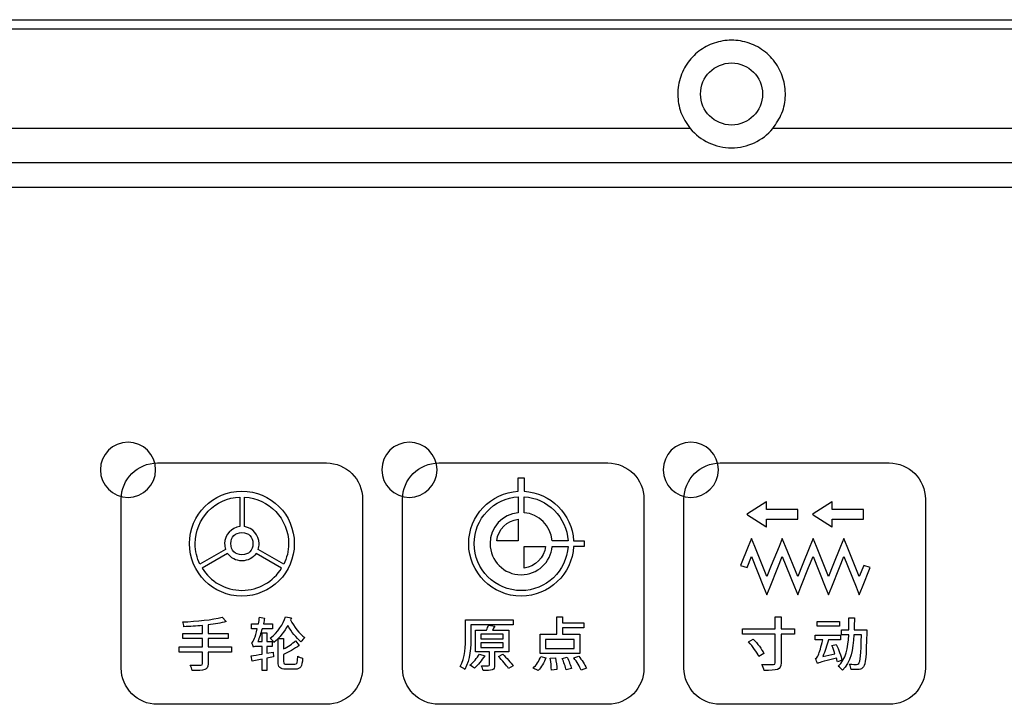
# Model space of a CAD drawing. Header units: millimetres. Extents: x 7143 to 9546, y -1575 to -869.
# Tile 19 of 94: x 7354 to 7425, y -1267 to -1217. Entities that reach past the tile are written whole.
import ezdxf

# ---------------------------------------------------------------- set-up
doc = ezdxf.new("R2010")
doc.units = ezdxf.units.MM
doc.header["$LTSCALE"] = 3

msp = doc.modelspace()

# ---------------------------------------------------------------- linework, layer by layer
at = {"linetype": 'Continuous', "lineweight": 30}
for p, q in [((7402.48, -1225.048), (7215.473, -1225.048)), ((7595.473, -1225.048), (7408.466, -1225.048)), ((7591.759, -1227.548), (7219.187, -1227.548)), ((7589.971, -1229.335), (7220.974, -1229.335))]:
    msp.add_line(p, q, dxfattribs=at)
at = {"linetype": 'Continuous', "lineweight": 30, "flags": 128}
msp.add_lwpolyline([(7602.683, -1217.852), (7602.683, -1217.852), (7600.683, -1217.852), (7592.683, -1217.852), (7560.683, -1217.85), (7432.683, -1217.846), (7208.263, -1217.852), (7208.262, -1217.852)], dxfattribs=at)
at = {"linetype": 'Continuous', "lineweight": 30}
msp.add_circle((7405.473, -1222.548), 2.25, dxfattribs=at)
msp.add_arc((7405.473, -1222.548), 3.9, 219.86834, 320.13166, dxfattribs=at)
for points, knots in [([(7207.473, -1217.171), (7209.417, -1217.174), (7213.31, -1217.18), (7229.337, -1217.158), (7291.965, -1217.198), (7386.351, -1217.171), (7474.228, -1217.165), (7514.307, -1217.176), (7520.663, -1217.183), (7521.397, -1217.184)], [0, 0, 0, 0, 0.018589, 0.037225, 0.153185, 0.617025, 0.939231, 0.99298, 1, 1, 1, 1]), ([(7408.466, -1225.048), (7408.712, -1224.687), (7409.204, -1223.967), (7409.44, -1222.658), (7409.264, -1221.36), (7408.665, -1220.179), (7407.698, -1219.252), (7406.47, -1218.699), (7405.149, -1218.59), (7403.894, -1218.907), (7402.809, -1219.604), (7401.991, -1220.631), (7401.548, -1221.899), (7401.562, -1223.245), (7401.938, -1224.324), (7402.34, -1224.86), (7402.48, -1225.048)], [0, 0, 0, 0, 0.073124, 0.146253, 0.219343, 0.293647, 0.369574, 0.445313, 0.518447, 0.589379, 0.660985, 0.735271, 0.811387, 0.88683, 0.960528, 1, 1, 1, 1]), ([(7361.718, -1247.793), (7362.822, -1247.793), (7363.718, -1248.688), (7363.718, -1249.793), (7363.718, -1249.793), (7363.718, -1250.897), (7362.822, -1251.793), (7361.718, -1251.793), (7361.718, -1251.793), (7360.613, -1251.793), (7359.718, -1250.897), (7359.718, -1249.793), (7359.718, -1249.793), (7359.718, -1248.688), (7360.613, -1247.793), (7361.718, -1247.793)], [0, 0, 0, 0, 0.2, 0.2, 0.2, 0.2, 0.4, 0.4, 0.4, 0.4, 0.6, 0.6, 0.6, 0.6, 1, 1, 1, 1]), ([(7382.118, -1247.793), (7383.222, -1247.793), (7384.118, -1248.688), (7384.118, -1249.793), (7384.118, -1249.793), (7384.118, -1250.897), (7383.222, -1251.793), (7382.118, -1251.793), (7382.118, -1251.793), (7381.013, -1251.793), (7380.118, -1250.897), (7380.118, -1249.793), (7380.118, -1249.793), (7380.118, -1248.688), (7381.013, -1247.793), (7382.118, -1247.793)], [0, 0, 0, 0, 0.2, 0.2, 0.2, 0.2, 0.4, 0.4, 0.4, 0.4, 0.6, 0.6, 0.6, 0.6, 1, 1, 1, 1]), ([(7402.518, -1247.793), (7403.622, -1247.793), (7404.518, -1248.688), (7404.518, -1249.793), (7404.518, -1249.793), (7404.518, -1250.897), (7403.622, -1251.793), (7402.518, -1251.793), (7402.518, -1251.793), (7401.413, -1251.793), (7400.518, -1250.897), (7400.518, -1249.793), (7400.518, -1249.793), (7400.518, -1248.688), (7401.413, -1247.793), (7402.518, -1247.793)], [0, 0, 0, 0, 0.2, 0.2, 0.2, 0.2, 0.4, 0.4, 0.4, 0.4, 0.6, 0.6, 0.6, 0.6, 1, 1, 1, 1]), ([(7363.848, -1266.798), (7363.848, -1266.798), (7376.098, -1266.798), (7376.098, -1266.798), (7376.098, -1266.798), (7377.542, -1266.798), (7378.723, -1265.617), (7378.723, -1264.173), (7378.723, -1264.173), (7378.723, -1264.173), (7378.723, -1251.923), (7378.723, -1251.923), (7378.723, -1251.923), (7378.723, -1250.479), (7377.542, -1249.298), (7376.098, -1249.298), (7376.098, -1249.298), (7376.098, -1249.298), (7363.848, -1249.298), (7363.848, -1249.298), (7363.848, -1249.298), (7362.404, -1249.298), (7361.223, -1250.479), (7361.223, -1251.923), (7361.223, -1251.923), (7361.223, -1251.923), (7361.223, -1264.173), (7361.223, -1264.173), (7361.223, -1264.173), (7361.223, -1265.617), (7362.404, -1266.798), (7363.848, -1266.798)], [0, 0, 0, 0, 0.111111, 0.111111, 0.111111, 0.111111, 0.222222, 0.222222, 0.222222, 0.222222, 0.333333, 0.333333, 0.333333, 0.333333, 0.444444, 0.444444, 0.444444, 0.444444, 0.555556, 0.555556, 0.555556, 0.555556, 0.666667, 0.666667, 0.666667, 0.666667, 0.777778, 0.777778, 0.777778, 0.777778, 1, 1, 1, 1]), ([(7384.248, -1266.798), (7384.248, -1266.798), (7396.498, -1266.798), (7396.498, -1266.798), (7396.498, -1266.798), (7397.942, -1266.798), (7399.123, -1265.617), (7399.123, -1264.173), (7399.123, -1264.173), (7399.123, -1264.173), (7399.123, -1251.923), (7399.123, -1251.923), (7399.123, -1251.923), (7399.123, -1250.479), (7397.942, -1249.298), (7396.498, -1249.298), (7396.498, -1249.298), (7396.498, -1249.298), (7384.248, -1249.298), (7384.248, -1249.298), (7384.248, -1249.298), (7382.804, -1249.298), (7381.623, -1250.479), (7381.623, -1251.923), (7381.623, -1251.923), (7381.623, -1251.923), (7381.623, -1264.173), (7381.623, -1264.173), (7381.623, -1264.173), (7381.623, -1265.617), (7382.804, -1266.798), (7384.248, -1266.798)], [0, 0, 0, 0, 0.111111, 0.111111, 0.111111, 0.111111, 0.222222, 0.222222, 0.222222, 0.222222, 0.333333, 0.333333, 0.333333, 0.333333, 0.444444, 0.444444, 0.444444, 0.444444, 0.555556, 0.555556, 0.555556, 0.555556, 0.666667, 0.666667, 0.666667, 0.666667, 0.777778, 0.777778, 0.777778, 0.777778, 1, 1, 1, 1]), ([(7404.648, -1266.798), (7404.648, -1266.798), (7416.898, -1266.798), (7416.898, -1266.798), (7416.898, -1266.798), (7418.342, -1266.798), (7419.523, -1265.617), (7419.523, -1264.173), (7419.523, -1264.173), (7419.523, -1264.173), (7419.523, -1251.923), (7419.523, -1251.923), (7419.523, -1251.923), (7419.523, -1250.479), (7418.342, -1249.298), (7416.898, -1249.298), (7416.898, -1249.298), (7416.898, -1249.298), (7404.648, -1249.298), (7404.648, -1249.298), (7404.648, -1249.298), (7403.204, -1249.298), (7402.023, -1250.479), (7402.023, -1251.923), (7402.023, -1251.923), (7402.023, -1251.923), (7402.023, -1264.173), (7402.023, -1264.173), (7402.023, -1264.173), (7402.023, -1265.617), (7403.204, -1266.798), (7404.648, -1266.798)], [0, 0, 0, 0, 0.111111, 0.111111, 0.111111, 0.111111, 0.222222, 0.222222, 0.222222, 0.222222, 0.333333, 0.333333, 0.333333, 0.333333, 0.444444, 0.444444, 0.444444, 0.444444, 0.555556, 0.555556, 0.555556, 0.555556, 0.666667, 0.666667, 0.666667, 0.666667, 0.777778, 0.777778, 0.777778, 0.777778, 1, 1, 1, 1]), ([(7390.219, -1258.951), (7392.251, -1258.951), (7393.911, -1257.356), (7394.016, -1255.35), (7394.016, -1255.35), (7394.016, -1255.35), (7394.791, -1255.35), (7394.791, -1255.35), (7394.791, -1255.35), (7394.791, -1255.35), (7394.791, -1254.936), (7394.791, -1254.936), (7394.791, -1254.936), (7394.791, -1254.936), (7394.015, -1254.936), (7394.015, -1254.936), (7394.015, -1254.936), (7393.908, -1253.004), (7392.359, -1251.456), (7390.426, -1251.353), (7390.426, -1251.353), (7390.426, -1251.353), (7390.426, -1250.371), (7390.426, -1250.371), (7390.426, -1250.371), (7390.426, -1250.371), (7390.012, -1250.371), (7390.012, -1250.371), (7390.012, -1250.371), (7390.012, -1250.371), (7390.012, -1251.353), (7390.012, -1251.353), (7390.012, -1251.353), (7388.009, -1251.46), (7386.417, -1253.119), (7386.417, -1255.149), (7386.417, -1255.149), (7386.417, -1257.249), (7388.119, -1258.951), (7390.219, -1258.951)], [0, 0, 0, 0, 0.090909, 0.090909, 0.090909, 0.090909, 0.181818, 0.181818, 0.181818, 0.181818, 0.272727, 0.272727, 0.272727, 0.272727, 0.363636, 0.363636, 0.363636, 0.363636, 0.454545, 0.454545, 0.454545, 0.454545, 0.545455, 0.545455, 0.545455, 0.545455, 0.636364, 0.636364, 0.636364, 0.636364, 0.727273, 0.727273, 0.727273, 0.727273, 0.818182, 0.818182, 0.818182, 0.818182, 1, 1, 1, 1]), ([(7369.973, -1258.951), (7372.073, -1258.951), (7373.775, -1257.249), (7373.775, -1255.149), (7373.775, -1255.149), (7373.775, -1253.049), (7372.073, -1251.347), (7369.973, -1251.347), (7369.973, -1251.347), (7367.873, -1251.347), (7366.171, -1253.049), (7366.171, -1255.149), (7366.171, -1255.149), (7366.171, -1257.249), (7367.873, -1258.951), (7369.973, -1258.951)], [0, 0, 0, 0, 0.2, 0.2, 0.2, 0.2, 0.4, 0.4, 0.4, 0.4, 0.6, 0.6, 0.6, 0.6, 1, 1, 1, 1]), ([(7369.836, -1253.908), (7369.836, -1253.908), (7369.836, -1251.767), (7369.836, -1251.767), (7369.836, -1251.767), (7368.03, -1251.839), (7366.588, -1253.325), (7366.588, -1255.149), (7366.588, -1255.149), (7366.588, -1255.683), (7366.711, -1256.188), (7366.932, -1256.637), (7366.932, -1256.637), (7366.932, -1256.637), (7368.795, -1255.563), (7368.795, -1255.563), (7368.795, -1255.563), (7368.749, -1255.433), (7368.724, -1255.294), (7368.724, -1255.149), (7368.724, -1255.149), (7368.724, -1254.506), (7369.211, -1253.976), (7369.836, -1253.908)], [0, 0, 0, 0, 0.142857, 0.142857, 0.142857, 0.142857, 0.285714, 0.285714, 0.285714, 0.285714, 0.428571, 0.428571, 0.428571, 0.428571, 0.571429, 0.571429, 0.571429, 0.571429, 0.714286, 0.714286, 0.714286, 0.714286, 1, 1, 1, 1]), ([(7370.16, -1251.769), (7370.16, -1251.769), (7370.16, -1253.914), (7370.16, -1253.914), (7370.16, -1253.914), (7370.761, -1254.005), (7371.221, -1254.523), (7371.221, -1255.149), (7371.221, -1255.149), (7371.221, -1255.296), (7371.196, -1255.437), (7371.149, -1255.568), (7371.149, -1255.568), (7371.149, -1255.568), (7373.012, -1256.642), (7373.012, -1256.642), (7373.012, -1256.642), (7373.233, -1256.191), (7373.358, -1255.685), (7373.358, -1255.149), (7373.358, -1255.149), (7373.358, -1253.342), (7371.943, -1251.866), (7370.16, -1251.769)], [0, 0, 0, 0, 0.142857, 0.142857, 0.142857, 0.142857, 0.285714, 0.285714, 0.285714, 0.285714, 0.428571, 0.428571, 0.428571, 0.428571, 0.571429, 0.571429, 0.571429, 0.571429, 0.714286, 0.714286, 0.714286, 0.714286, 1, 1, 1, 1]), ([(7393.618, -1255.35), (7393.618, -1255.35), (7392.466, -1255.35), (7392.466, -1255.35), (7392.466, -1255.35), (7392.364, -1256.501), (7391.397, -1257.405), (7390.219, -1257.405), (7390.219, -1257.405), (7388.973, -1257.405), (7387.963, -1256.395), (7387.963, -1255.149), (7387.963, -1255.149), (7387.963, -1253.973), (7388.864, -1253.007), (7390.012, -1252.903), (7390.012, -1252.903), (7390.012, -1252.903), (7390.012, -1251.75), (7390.012, -1251.75), (7390.012, -1251.75), (7388.228, -1251.857), (7386.814, -1253.338), (7386.814, -1255.149), (7386.814, -1255.149), (7386.814, -1257.029), (7388.339, -1258.554), (7390.219, -1258.554), (7390.219, -1258.554), (7392.032, -1258.554), (7393.514, -1257.137), (7393.618, -1255.35)], [0, 0, 0, 0, 0.111111, 0.111111, 0.111111, 0.111111, 0.222222, 0.222222, 0.222222, 0.222222, 0.333333, 0.333333, 0.333333, 0.333333, 0.444444, 0.444444, 0.444444, 0.444444, 0.555556, 0.555556, 0.555556, 0.555556, 0.666667, 0.666667, 0.666667, 0.666667, 0.777778, 0.777778, 0.777778, 0.777778, 1, 1, 1, 1]), ([(7392.465, -1254.936), (7392.465, -1254.936), (7393.617, -1254.936), (7393.617, -1254.936), (7393.617, -1254.936), (7393.512, -1253.223), (7392.14, -1251.853), (7390.426, -1251.75), (7390.426, -1251.75), (7390.426, -1251.75), (7390.426, -1252.903), (7390.426, -1252.903), (7390.426, -1252.903), (7391.505, -1253.001), (7392.364, -1253.858), (7392.465, -1254.936)], [0, 0, 0, 0, 0.2, 0.2, 0.2, 0.2, 0.4, 0.4, 0.4, 0.4, 0.6, 0.6, 0.6, 0.6, 1, 1, 1, 1]), ([(7406.625, -1252.988), (7406.625, -1252.988), (7407.951, -1252.133), (7407.951, -1252.133), (7407.951, -1252.133), (7407.951, -1252.133), (7408.009, -1252.096), (7408.009, -1252.096), (7408.009, -1252.096), (7408.009, -1252.096), (7408.009, -1252.165), (7408.009, -1252.165), (7408.009, -1252.165), (7408.009, -1252.165), (7408.009, -1252.661), (7408.009, -1252.661), (7408.009, -1252.661), (7408.009, -1252.661), (7410.24, -1252.661), (7410.24, -1252.661), (7410.24, -1252.661), (7410.24, -1252.661), (7410.278, -1252.661), (7410.278, -1252.661), (7410.278, -1252.661), (7410.278, -1252.661), (7410.278, -1252.7), (7410.278, -1252.7), (7410.278, -1252.7), (7410.278, -1252.7), (7410.278, -1253.341), (7410.278, -1253.341), (7410.278, -1253.341), (7410.278, -1253.341), (7410.278, -1253.379), (7410.278, -1253.379), (7410.278, -1253.379), (7410.278, -1253.379), (7410.24, -1253.379), (7410.24, -1253.379), (7410.24, -1253.379), (7410.24, -1253.379), (7408.009, -1253.379), (7408.009, -1253.379), (7408.009, -1253.379), (7408.009, -1253.379), (7408.009, -1253.875), (7408.009, -1253.875), (7408.009, -1253.875), (7408.009, -1253.875), (7408.009, -1253.945), (7408.009, -1253.945), (7408.009, -1253.945), (7408.009, -1253.945), (7407.951, -1253.907), (7407.951, -1253.907), (7407.951, -1253.907), (7407.951, -1253.907), (7406.625, -1253.052), (7406.625, -1253.052), (7406.625, -1253.052), (7406.625, -1253.052), (7406.575, -1253.02), (7406.575, -1253.02), (7406.575, -1253.02), (7406.575, -1253.02), (7406.625, -1252.988), (7406.625, -1252.988)], [0, 0, 0, 0, 0.055556, 0.055556, 0.055556, 0.055556, 0.111111, 0.111111, 0.111111, 0.111111, 0.166667, 0.166667, 0.166667, 0.166667, 0.222222, 0.222222, 0.222222, 0.222222, 0.277778, 0.277778, 0.277778, 0.277778, 0.333333, 0.333333, 0.333333, 0.333333, 0.388889, 0.388889, 0.388889, 0.388889, 0.444444, 0.444444, 0.444444, 0.444444, 0.5, 0.5, 0.5, 0.5, 0.555556, 0.555556, 0.555556, 0.555556, 0.611111, 0.611111, 0.611111, 0.611111, 0.666667, 0.666667, 0.666667, 0.666667, 0.722222, 0.722222, 0.722222, 0.722222, 0.777778, 0.777778, 0.777778, 0.777778, 0.833333, 0.833333, 0.833333, 0.833333, 0.888889, 0.888889, 0.888889, 0.888889, 1, 1, 1, 1]), ([(7411.388, -1252.988), (7411.388, -1252.988), (7412.713, -1252.133), (7412.713, -1252.133), (7412.713, -1252.133), (7412.713, -1252.133), (7412.772, -1252.096), (7412.772, -1252.096), (7412.772, -1252.096), (7412.772, -1252.096), (7412.772, -1252.165), (7412.772, -1252.165), (7412.772, -1252.165), (7412.772, -1252.165), (7412.772, -1252.661), (7412.772, -1252.661), (7412.772, -1252.661), (7412.772, -1252.661), (7415.002, -1252.661), (7415.002, -1252.661), (7415.002, -1252.661), (7415.002, -1252.661), (7415.04, -1252.661), (7415.04, -1252.661), (7415.04, -1252.661), (7415.04, -1252.661), (7415.04, -1252.7), (7415.04, -1252.7), (7415.04, -1252.7), (7415.04, -1252.7), (7415.04, -1253.341), (7415.04, -1253.341), (7415.04, -1253.341), (7415.04, -1253.341), (7415.04, -1253.379), (7415.04, -1253.379), (7415.04, -1253.379), (7415.04, -1253.379), (7415.002, -1253.379), (7415.002, -1253.379), (7415.002, -1253.379), (7415.002, -1253.379), (7412.772, -1253.379), (7412.772, -1253.379), (7412.772, -1253.379), (7412.772, -1253.379), (7412.772, -1253.875), (7412.772, -1253.875), (7412.772, -1253.875), (7412.772, -1253.875), (7412.772, -1253.945), (7412.772, -1253.945), (7412.772, -1253.945), (7412.772, -1253.945), (7412.713, -1253.907), (7412.713, -1253.907), (7412.713, -1253.907), (7412.713, -1253.907), (7411.388, -1253.052), (7411.388, -1253.052), (7411.388, -1253.052), (7411.388, -1253.052), (7411.338, -1253.02), (7411.338, -1253.02), (7411.338, -1253.02), (7411.338, -1253.02), (7411.388, -1252.988), (7411.388, -1252.988)], [0, 0, 0, 0, 0.055556, 0.055556, 0.055556, 0.055556, 0.111111, 0.111111, 0.111111, 0.111111, 0.166667, 0.166667, 0.166667, 0.166667, 0.222222, 0.222222, 0.222222, 0.222222, 0.277778, 0.277778, 0.277778, 0.277778, 0.333333, 0.333333, 0.333333, 0.333333, 0.388889, 0.388889, 0.388889, 0.388889, 0.444444, 0.444444, 0.444444, 0.444444, 0.5, 0.5, 0.5, 0.5, 0.555556, 0.555556, 0.555556, 0.555556, 0.611111, 0.611111, 0.611111, 0.611111, 0.666667, 0.666667, 0.666667, 0.666667, 0.722222, 0.722222, 0.722222, 0.722222, 0.777778, 0.777778, 0.777778, 0.777778, 0.833333, 0.833333, 0.833333, 0.833333, 0.888889, 0.888889, 0.888889, 0.888889, 1, 1, 1, 1]), ([(7388.45, -1254.936), (7388.45, -1254.936), (7390.012, -1254.936), (7390.012, -1254.936), (7390.012, -1254.936), (7390.012, -1254.936), (7390.012, -1253.379), (7390.012, -1253.379), (7390.012, -1253.379), (7389.195, -1253.473), (7388.547, -1254.12), (7388.45, -1254.936)], [0, 0, 0, 0, 0.25, 0.25, 0.25, 0.25, 0.5, 0.5, 0.5, 0.5, 1, 1, 1, 1]), ([(7369.973, -1255.95), (7370.471, -1255.95), (7370.774, -1255.647), (7370.774, -1255.149), (7370.774, -1255.149), (7370.774, -1254.651), (7370.471, -1254.347), (7369.973, -1254.347), (7369.973, -1254.347), (7369.475, -1254.347), (7369.171, -1254.651), (7369.171, -1255.149), (7369.171, -1255.149), (7369.171, -1255.647), (7369.475, -1255.95), (7369.973, -1255.95)], [0, 0, 0, 0, 0.2, 0.2, 0.2, 0.2, 0.4, 0.4, 0.4, 0.4, 0.6, 0.6, 0.6, 0.6, 1, 1, 1, 1]), ([(7406.122, -1256.732), (7406.122, -1256.732), (7406.68, -1255.351), (7406.68, -1255.351), (7406.68, -1255.351), (7406.68, -1255.351), (7406.917, -1254.764), (7406.917, -1254.764), (7406.917, -1254.764), (7406.917, -1254.764), (7407.154, -1255.351), (7407.154, -1255.351), (7407.154, -1255.351), (7407.154, -1255.351), (7408.033, -1257.528), (7408.033, -1257.528), (7408.033, -1257.528), (7408.033, -1257.528), (7408.355, -1256.732), (7408.355, -1256.732), (7408.355, -1256.732), (7408.355, -1256.732), (7408.913, -1255.351), (7408.913, -1255.351), (7408.913, -1255.351), (7408.913, -1255.351), (7409.15, -1254.764), (7409.15, -1254.764), (7409.15, -1254.764), (7409.15, -1254.764), (7409.386, -1255.351), (7409.386, -1255.351), (7409.386, -1255.351), (7409.386, -1255.351), (7410.266, -1257.528), (7410.266, -1257.528), (7410.266, -1257.528), (7410.266, -1257.528), (7410.587, -1256.732), (7410.587, -1256.732), (7410.587, -1256.732), (7410.587, -1256.732), (7411.145, -1255.351), (7411.145, -1255.351), (7411.145, -1255.351), (7411.145, -1255.351), (7411.382, -1254.764), (7411.382, -1254.764), (7411.382, -1254.764), (7411.382, -1254.764), (7411.619, -1255.351), (7411.619, -1255.351), (7411.619, -1255.351), (7411.619, -1255.351), (7412.498, -1257.528), (7412.498, -1257.528), (7412.498, -1257.528), (7412.498, -1257.528), (7412.82, -1256.732), (7412.82, -1256.732), (7412.82, -1256.732), (7412.82, -1256.732), (7413.378, -1255.351), (7413.378, -1255.351), (7413.378, -1255.351), (7413.378, -1255.351), (7413.615, -1254.764), (7413.615, -1254.764), (7413.615, -1254.764), (7413.615, -1254.764), (7413.852, -1255.351), (7413.852, -1255.351), (7413.852, -1255.351), (7413.852, -1255.351), (7414.731, -1257.528), (7414.731, -1257.528), (7414.731, -1257.528), (7414.731, -1257.528), (7415.052, -1256.732), (7415.052, -1256.732), (7415.052, -1256.732), (7415.052, -1256.732), (7415.526, -1256.887), (7415.526, -1256.887), (7415.526, -1256.887), (7415.526, -1256.887), (7414.968, -1258.269), (7414.968, -1258.269), (7414.968, -1258.269), (7414.968, -1258.269), (7414.731, -1258.855), (7414.731, -1258.855), (7414.731, -1258.855), (7414.731, -1258.855), (7414.494, -1258.269), (7414.494, -1258.269), (7414.494, -1258.269), (7414.494, -1258.269), (7413.615, -1256.091), (7413.615, -1256.091), (7413.615, -1256.091), (7413.615, -1256.091), (7413.293, -1256.887), (7413.293, -1256.887), (7413.293, -1256.887), (7413.293, -1256.887), (7412.735, -1258.269), (7412.735, -1258.269), (7412.735, -1258.269), (7412.735, -1258.269), (7412.498, -1258.855), (7412.498, -1258.855), (7412.498, -1258.855), (7412.498, -1258.855), (7412.262, -1258.269), (7412.262, -1258.269), (7412.262, -1258.269), (7412.262, -1258.269), (7411.382, -1256.091), (7411.382, -1256.091), (7411.382, -1256.091), (7411.382, -1256.091), (7411.061, -1256.887), (7411.061, -1256.887), (7411.061, -1256.887), (7411.061, -1256.887), (7410.503, -1258.269), (7410.503, -1258.269), (7410.503, -1258.269), (7410.503, -1258.269), (7410.266, -1258.855), (7410.266, -1258.855), (7410.266, -1258.855), (7410.266, -1258.855), (7410.029, -1258.269), (7410.029, -1258.269), (7410.029, -1258.269), (7410.029, -1258.269), (7409.15, -1256.091), (7409.15, -1256.091), (7409.15, -1256.091), (7409.15, -1256.091), (7408.828, -1256.887), (7408.828, -1256.887), (7408.828, -1256.887), (7408.828, -1256.887), (7408.27, -1258.269), (7408.27, -1258.269), (7408.27, -1258.269), (7408.27, -1258.269), (7408.033, -1258.855), (7408.033, -1258.855), (7408.033, -1258.855), (7408.033, -1258.855), (7407.796, -1258.269), (7407.796, -1258.269), (7407.796, -1258.269), (7407.796, -1258.269), (7406.917, -1256.091), (7406.917, -1256.091), (7406.917, -1256.091), (7406.917, -1256.091), (7406.596, -1256.887), (7406.596, -1256.887), (7406.596, -1256.887), (7406.596, -1256.887), (7406.122, -1256.732), (7406.122, -1256.732)], [0, 0, 0, 0, 0.023256, 0.023256, 0.023256, 0.023256, 0.046512, 0.046512, 0.046512, 0.046512, 0.069767, 0.069767, 0.069767, 0.069767, 0.093023, 0.093023, 0.093023, 0.093023, 0.116279, 0.116279, 0.116279, 0.116279, 0.139535, 0.139535, 0.139535, 0.139535, 0.162791, 0.162791, 0.162791, 0.162791, 0.186047, 0.186047, 0.186047, 0.186047, 0.209302, 0.209302, 0.209302, 0.209302, 0.232558, 0.232558, 0.232558, 0.232558, 0.255814, 0.255814, 0.255814, 0.255814, 0.27907, 0.27907, 0.27907, 0.27907, 0.302326, 0.302326, 0.302326, 0.302326, 0.325581, 0.325581, 0.325581, 0.325581, 0.348837, 0.348837, 0.348837, 0.348837, 0.372093, 0.372093, 0.372093, 0.372093, 0.395349, 0.395349, 0.395349, 0.395349, 0.418605, 0.418605, 0.418605, 0.418605, 0.44186, 0.44186, 0.44186, 0.44186, 0.465116, 0.465116, 0.465116, 0.465116, 0.488372, 0.488372, 0.488372, 0.488372, 0.511628, 0.511628, 0.511628, 0.511628, 0.534884, 0.534884, 0.534884, 0.534884, 0.55814, 0.55814, 0.55814, 0.55814, 0.581395, 0.581395, 0.581395, 0.581395, 0.604651, 0.604651, 0.604651, 0.604651, 0.627907, 0.627907, 0.627907, 0.627907, 0.651163, 0.651163, 0.651163, 0.651163, 0.674419, 0.674419, 0.674419, 0.674419, 0.697674, 0.697674, 0.697674, 0.697674, 0.72093, 0.72093, 0.72093, 0.72093, 0.744186, 0.744186, 0.744186, 0.744186, 0.767442, 0.767442, 0.767442, 0.767442, 0.790698, 0.790698, 0.790698, 0.790698, 0.813953, 0.813953, 0.813953, 0.813953, 0.837209, 0.837209, 0.837209, 0.837209, 0.860465, 0.860465, 0.860465, 0.860465, 0.883721, 0.883721, 0.883721, 0.883721, 0.906977, 0.906977, 0.906977, 0.906977, 0.930233, 0.930233, 0.930233, 0.930233, 0.953488, 0.953488, 0.953488, 0.953488, 1, 1, 1, 1]), ([(7391.99, -1255.35), (7391.99, -1255.35), (7390.426, -1255.35), (7390.426, -1255.35), (7390.426, -1255.35), (7390.426, -1255.35), (7390.426, -1256.919), (7390.426, -1256.919), (7390.426, -1256.919), (7391.247, -1256.824), (7391.898, -1256.171), (7391.99, -1255.35)], [0, 0, 0, 0, 0.25, 0.25, 0.25, 0.25, 0.5, 0.5, 0.5, 0.5, 1, 1, 1, 1]), ([(7369.973, -1256.397), (7370.399, -1256.397), (7370.776, -1256.183), (7371.001, -1255.857), (7371.001, -1255.857), (7371.001, -1255.857), (7372.855, -1256.926), (7372.855, -1256.926), (7372.855, -1256.926), (7372.258, -1257.891), (7371.191, -1258.534), (7369.973, -1258.534), (7369.973, -1258.534), (7368.753, -1258.534), (7367.684, -1257.889), (7367.088, -1256.921), (7367.088, -1256.921), (7367.088, -1256.921), (7368.942, -1255.853), (7368.942, -1255.853), (7368.942, -1255.853), (7369.166, -1256.182), (7369.544, -1256.397), (7369.973, -1256.397)], [0, 0, 0, 0, 0.142857, 0.142857, 0.142857, 0.142857, 0.285714, 0.285714, 0.285714, 0.285714, 0.428571, 0.428571, 0.428571, 0.428571, 0.571429, 0.571429, 0.571429, 0.571429, 0.714286, 0.714286, 0.714286, 0.714286, 1, 1, 1, 1]), ([(7369.224, -1262.639), (7369.224, -1262.639), (7367.526, -1262.639), (7367.526, -1262.639), (7367.526, -1262.639), (7367.526, -1262.639), (7367.526, -1262.037), (7367.526, -1262.037), (7367.526, -1262.037), (7367.526, -1262.037), (7368.983, -1262.037), (7368.983, -1262.037), (7368.983, -1262.037), (7368.983, -1262.037), (7368.983, -1261.661), (7368.983, -1261.661), (7368.983, -1261.661), (7368.983, -1261.661), (7367.526, -1261.661), (7367.526, -1261.661), (7367.526, -1261.661), (7367.526, -1261.661), (7367.526, -1261.038), (7367.526, -1261.038), (7367.526, -1261.038), (7368.009, -1260.979), (7368.458, -1260.907), (7368.826, -1260.801), (7368.826, -1260.801), (7368.826, -1260.801), (7368.534, -1260.48), (7368.534, -1260.48), (7368.534, -1260.48), (7367.873, -1260.67), (7366.68, -1260.78), (7365.681, -1260.827), (7365.681, -1260.827), (7365.719, -1260.911), (7365.77, -1261.072), (7365.774, -1261.17), (7365.774, -1261.17), (7366.201, -1261.153), (7366.663, -1261.123), (7367.116, -1261.085), (7367.116, -1261.085), (7367.116, -1261.085), (7367.116, -1261.661), (7367.116, -1261.661), (7367.116, -1261.661), (7367.116, -1261.661), (7365.702, -1261.661), (7365.702, -1261.661), (7365.702, -1261.661), (7365.702, -1261.661), (7365.702, -1262.037), (7365.702, -1262.037), (7365.702, -1262.037), (7365.702, -1262.037), (7367.116, -1262.037), (7367.116, -1262.037), (7367.116, -1262.037), (7367.116, -1262.037), (7367.116, -1262.639), (7367.116, -1262.639), (7367.116, -1262.639), (7367.116, -1262.639), (7365.414, -1262.639), (7365.414, -1262.639), (7365.414, -1262.639), (7365.414, -1262.639), (7365.414, -1263.024), (7365.414, -1263.024), (7365.414, -1263.024), (7365.414, -1263.024), (7367.116, -1263.024), (7367.116, -1263.024), (7367.116, -1263.024), (7367.116, -1263.024), (7367.116, -1263.849), (7367.116, -1263.849), (7367.116, -1263.849), (7367.116, -1263.938), (7367.082, -1263.968), (7366.989, -1263.968), (7366.989, -1263.968), (7366.891, -1263.972), (7366.553, -1263.972), (7366.214, -1263.959), (7366.214, -1263.959), (7366.278, -1264.065), (7366.354, -1264.243), (7366.379, -1264.349), (7366.379, -1264.349), (7366.815, -1264.353), (7367.103, -1264.345), (7367.277, -1264.281), (7367.277, -1264.281), (7367.454, -1264.222), (7367.526, -1264.112), (7367.526, -1263.853), (7367.526, -1263.853), (7367.526, -1263.853), (7367.526, -1263.024), (7367.526, -1263.024), (7367.526, -1263.024), (7367.526, -1263.024), (7369.224, -1263.024), (7369.224, -1263.024), (7369.224, -1263.024), (7369.224, -1263.024), (7369.224, -1262.639), (7369.224, -1262.639)], [0, 0, 0, 0, 0.034483, 0.034483, 0.034483, 0.034483, 0.068966, 0.068966, 0.068966, 0.068966, 0.103448, 0.103448, 0.103448, 0.103448, 0.137931, 0.137931, 0.137931, 0.137931, 0.172414, 0.172414, 0.172414, 0.172414, 0.206897, 0.206897, 0.206897, 0.206897, 0.241379, 0.241379, 0.241379, 0.241379, 0.275862, 0.275862, 0.275862, 0.275862, 0.310345, 0.310345, 0.310345, 0.310345, 0.344828, 0.344828, 0.344828, 0.344828, 0.37931, 0.37931, 0.37931, 0.37931, 0.413793, 0.413793, 0.413793, 0.413793, 0.448276, 0.448276, 0.448276, 0.448276, 0.482759, 0.482759, 0.482759, 0.482759, 0.517241, 0.517241, 0.517241, 0.517241, 0.551724, 0.551724, 0.551724, 0.551724, 0.586207, 0.586207, 0.586207, 0.586207, 0.62069, 0.62069, 0.62069, 0.62069, 0.655172, 0.655172, 0.655172, 0.655172, 0.689655, 0.689655, 0.689655, 0.689655, 0.724138, 0.724138, 0.724138, 0.724138, 0.758621, 0.758621, 0.758621, 0.758621, 0.793103, 0.793103, 0.793103, 0.793103, 0.827586, 0.827586, 0.827586, 0.827586, 0.862069, 0.862069, 0.862069, 0.862069, 0.896552, 0.896552, 0.896552, 0.896552, 0.931034, 0.931034, 0.931034, 0.931034, 1, 1, 1, 1]), ([(7372.242, -1263.024), (7372.242, -1263.024), (7371.776, -1263.1), (7371.776, -1263.1), (7371.776, -1263.1), (7371.776, -1263.1), (7371.776, -1262.6), (7371.776, -1262.6), (7371.776, -1262.6), (7371.776, -1262.6), (7372.174, -1262.6), (7372.174, -1262.6), (7372.174, -1262.6), (7372.174, -1262.6), (7372.178, -1262.245), (7372.178, -1262.245), (7372.178, -1262.245), (7372.178, -1262.245), (7371.776, -1262.245), (7371.776, -1262.245), (7371.776, -1262.245), (7371.776, -1262.245), (7371.776, -1261.614), (7371.776, -1261.614), (7371.776, -1261.614), (7371.776, -1261.614), (7371.437, -1261.614), (7371.437, -1261.614), (7371.437, -1261.614), (7371.437, -1261.614), (7371.437, -1262.245), (7371.437, -1262.245), (7371.437, -1262.245), (7371.437, -1262.245), (7371.128, -1262.245), (7371.128, -1262.245), (7371.128, -1262.245), (7371.242, -1261.97), (7371.344, -1261.656), (7371.437, -1261.326), (7371.437, -1261.326), (7371.437, -1261.326), (7372.187, -1261.326), (7372.187, -1261.326), (7372.187, -1261.326), (7372.187, -1261.326), (7372.187, -1260.954), (7372.187, -1260.954), (7372.187, -1260.954), (7372.187, -1260.954), (7371.53, -1260.954), (7371.53, -1260.954), (7371.53, -1260.954), (7371.564, -1260.818), (7371.594, -1260.679), (7371.619, -1260.543), (7371.619, -1260.543), (7371.619, -1260.543), (7371.255, -1260.475), (7371.255, -1260.475), (7371.255, -1260.475), (7371.234, -1260.636), (7371.204, -1260.797), (7371.175, -1260.954), (7371.175, -1260.954), (7371.175, -1260.954), (7370.671, -1260.954), (7370.671, -1260.954), (7370.671, -1260.954), (7370.671, -1260.954), (7370.671, -1261.326), (7370.671, -1261.326), (7370.671, -1261.326), (7370.671, -1261.326), (7371.09, -1261.326), (7371.09, -1261.326), (7371.09, -1261.326), (7371.01, -1261.644), (7370.929, -1261.902), (7370.895, -1261.995), (7370.895, -1261.995), (7370.823, -1262.186), (7370.764, -1262.317), (7370.692, -1262.334), (7370.692, -1262.334), (7370.73, -1262.423), (7370.785, -1262.588), (7370.806, -1262.66), (7370.806, -1262.66), (7370.84, -1262.626), (7370.98, -1262.6), (7371.12, -1262.6), (7371.12, -1262.6), (7371.12, -1262.6), (7371.437, -1262.6), (7371.437, -1262.6), (7371.437, -1262.6), (7371.437, -1262.6), (7371.437, -1263.155), (7371.437, -1263.155), (7371.437, -1263.155), (7371.132, -1263.202), (7370.853, -1263.248), (7370.637, -1263.278), (7370.637, -1263.278), (7370.637, -1263.278), (7370.713, -1263.659), (7370.713, -1263.659), (7370.713, -1263.659), (7370.713, -1263.659), (7371.437, -1263.523), (7371.437, -1263.523), (7371.437, -1263.523), (7371.437, -1263.523), (7371.437, -1264.34), (7371.437, -1264.34), (7371.437, -1264.34), (7371.437, -1264.34), (7371.776, -1264.34), (7371.776, -1264.34), (7371.776, -1264.34), (7371.776, -1264.34), (7371.776, -1263.46), (7371.776, -1263.46), (7371.776, -1263.46), (7371.937, -1263.426), (7372.098, -1263.396), (7372.263, -1263.362), (7372.263, -1263.362), (7372.263, -1263.362), (7372.242, -1263.024), (7372.242, -1263.024)], [0, 0, 0, 0, 0.029412, 0.029412, 0.029412, 0.029412, 0.058824, 0.058824, 0.058824, 0.058824, 0.088235, 0.088235, 0.088235, 0.088235, 0.117647, 0.117647, 0.117647, 0.117647, 0.147059, 0.147059, 0.147059, 0.147059, 0.176471, 0.176471, 0.176471, 0.176471, 0.205882, 0.205882, 0.205882, 0.205882, 0.235294, 0.235294, 0.235294, 0.235294, 0.264706, 0.264706, 0.264706, 0.264706, 0.294118, 0.294118, 0.294118, 0.294118, 0.323529, 0.323529, 0.323529, 0.323529, 0.352941, 0.352941, 0.352941, 0.352941, 0.382353, 0.382353, 0.382353, 0.382353, 0.411765, 0.411765, 0.411765, 0.411765, 0.441176, 0.441176, 0.441176, 0.441176, 0.470588, 0.470588, 0.470588, 0.470588, 0.5, 0.5, 0.5, 0.5, 0.529412, 0.529412, 0.529412, 0.529412, 0.558824, 0.558824, 0.558824, 0.558824, 0.588235, 0.588235, 0.588235, 0.588235, 0.617647, 0.617647, 0.617647, 0.617647, 0.647059, 0.647059, 0.647059, 0.647059, 0.676471, 0.676471, 0.676471, 0.676471, 0.705882, 0.705882, 0.705882, 0.705882, 0.735294, 0.735294, 0.735294, 0.735294, 0.764706, 0.764706, 0.764706, 0.764706, 0.794118, 0.794118, 0.794118, 0.794118, 0.823529, 0.823529, 0.823529, 0.823529, 0.852941, 0.852941, 0.852941, 0.852941, 0.882353, 0.882353, 0.882353, 0.882353, 0.911765, 0.911765, 0.911765, 0.911765, 0.941176, 0.941176, 0.941176, 0.941176, 1, 1, 1, 1]), ([(7373.143, -1260.463), (7372.965, -1260.966), (7372.597, -1261.576), (7372.03, -1262.012), (7372.03, -1262.012), (7372.119, -1262.075), (7372.242, -1262.215), (7372.301, -1262.308), (7372.301, -1262.308), (7372.741, -1261.944), (7373.071, -1261.508), (7373.304, -1261.072), (7373.304, -1261.072), (7373.562, -1261.542), (7373.918, -1261.991), (7374.252, -1262.27), (7374.252, -1262.27), (7374.312, -1262.173), (7374.443, -1262.037), (7374.532, -1261.965), (7374.532, -1261.965), (7374.147, -1261.682), (7373.727, -1261.165), (7373.503, -1260.674), (7373.503, -1260.674), (7373.52, -1260.632), (7373.541, -1260.585), (7373.558, -1260.539), (7373.558, -1260.539), (7373.558, -1260.539), (7373.143, -1260.463), (7373.143, -1260.463)], [0, 0, 0, 0, 0.111111, 0.111111, 0.111111, 0.111111, 0.222222, 0.222222, 0.222222, 0.222222, 0.333333, 0.333333, 0.333333, 0.333333, 0.444444, 0.444444, 0.444444, 0.444444, 0.555556, 0.555556, 0.555556, 0.555556, 0.666667, 0.666667, 0.666667, 0.666667, 0.777778, 0.777778, 0.777778, 0.777778, 1, 1, 1, 1]), ([(7394.462, -1261.723), (7394.462, -1261.723), (7393.205, -1261.723), (7393.205, -1261.723), (7393.205, -1261.723), (7393.205, -1261.723), (7393.205, -1261.245), (7393.205, -1261.245), (7393.205, -1261.245), (7393.205, -1261.245), (7394.758, -1261.245), (7394.758, -1261.245), (7394.758, -1261.245), (7394.758, -1261.245), (7394.758, -1260.881), (7394.758, -1260.881), (7394.758, -1260.881), (7394.758, -1260.881), (7393.205, -1260.881), (7393.205, -1260.881), (7393.205, -1260.881), (7393.205, -1260.881), (7393.205, -1260.466), (7393.205, -1260.466), (7393.205, -1260.466), (7393.205, -1260.466), (7392.802, -1260.466), (7392.802, -1260.466), (7392.802, -1260.466), (7392.802, -1260.466), (7392.802, -1261.723), (7392.802, -1261.723), (7392.802, -1261.723), (7392.802, -1261.723), (7391.609, -1261.723), (7391.609, -1261.723), (7391.609, -1261.723), (7391.609, -1261.723), (7391.609, -1263.116), (7391.609, -1263.116), (7391.609, -1263.116), (7391.609, -1263.116), (7394.462, -1263.116), (7394.462, -1263.116), (7394.462, -1263.116), (7394.462, -1263.116), (7394.462, -1261.723), (7394.462, -1261.723)], [0, 0, 0, 0, 0.076923, 0.076923, 0.076923, 0.076923, 0.153846, 0.153846, 0.153846, 0.153846, 0.230769, 0.230769, 0.230769, 0.230769, 0.307692, 0.307692, 0.307692, 0.307692, 0.384615, 0.384615, 0.384615, 0.384615, 0.461538, 0.461538, 0.461538, 0.461538, 0.538462, 0.538462, 0.538462, 0.538462, 0.615385, 0.615385, 0.615385, 0.615385, 0.692308, 0.692308, 0.692308, 0.692308, 0.769231, 0.769231, 0.769231, 0.769231, 0.846154, 0.846154, 0.846154, 0.846154, 1, 1, 1, 1]), ([(7410.037, -1261.316), (7410.037, -1261.316), (7409.067, -1261.316), (7409.067, -1261.316), (7409.067, -1261.316), (7409.067, -1261.316), (7409.067, -1260.448), (7409.067, -1260.448), (7409.067, -1260.448), (7409.067, -1260.448), (7408.644, -1260.448), (7408.644, -1260.448), (7408.644, -1260.448), (7408.644, -1260.448), (7408.644, -1261.316), (7408.644, -1261.316), (7408.644, -1261.316), (7408.644, -1261.316), (7406.261, -1261.316), (7406.261, -1261.316), (7406.261, -1261.316), (7406.261, -1261.316), (7406.261, -1261.709), (7406.261, -1261.709), (7406.261, -1261.709), (7406.261, -1261.709), (7408.644, -1261.709), (7408.644, -1261.709), (7408.644, -1261.709), (7408.644, -1261.709), (7408.644, -1263.784), (7408.644, -1263.784), (7408.644, -1263.784), (7408.644, -1263.881), (7408.61, -1263.915), (7408.508, -1263.915), (7408.508, -1263.915), (7408.394, -1263.919), (7408.034, -1263.919), (7407.662, -1263.906), (7407.662, -1263.906), (7407.73, -1264.025), (7407.814, -1264.224), (7407.84, -1264.347), (7407.84, -1264.347), (7408.288, -1264.347), (7408.614, -1264.334), (7408.805, -1264.266), (7408.805, -1264.266), (7408.991, -1264.198), (7409.067, -1264.076), (7409.067, -1263.788), (7409.067, -1263.788), (7409.067, -1263.788), (7409.067, -1261.709), (7409.067, -1261.709), (7409.067, -1261.709), (7409.067, -1261.709), (7410.037, -1261.709), (7410.037, -1261.709), (7410.037, -1261.709), (7410.037, -1261.709), (7410.037, -1261.316), (7410.037, -1261.316)], [0, 0, 0, 0, 0.058824, 0.058824, 0.058824, 0.058824, 0.117647, 0.117647, 0.117647, 0.117647, 0.176471, 0.176471, 0.176471, 0.176471, 0.235294, 0.235294, 0.235294, 0.235294, 0.294118, 0.294118, 0.294118, 0.294118, 0.352941, 0.352941, 0.352941, 0.352941, 0.411765, 0.411765, 0.411765, 0.411765, 0.470588, 0.470588, 0.470588, 0.470588, 0.529412, 0.529412, 0.529412, 0.529412, 0.588235, 0.588235, 0.588235, 0.588235, 0.647059, 0.647059, 0.647059, 0.647059, 0.705882, 0.705882, 0.705882, 0.705882, 0.764706, 0.764706, 0.764706, 0.764706, 0.823529, 0.823529, 0.823529, 0.823529, 0.882353, 0.882353, 0.882353, 0.882353, 1, 1, 1, 1]), ([(7414.362, -1261.392), (7414.371, -1261.108), (7414.375, -1260.82), (7414.375, -1260.524), (7414.375, -1260.524), (7414.375, -1260.524), (7413.986, -1260.524), (7413.986, -1260.524), (7413.986, -1260.524), (7413.986, -1260.82), (7413.986, -1261.108), (7413.977, -1261.392), (7413.977, -1261.392), (7413.977, -1261.392), (7413.435, -1261.392), (7413.435, -1261.392), (7413.435, -1261.392), (7413.435, -1261.392), (7413.435, -1261.769), (7413.435, -1261.769), (7413.435, -1261.769), (7413.435, -1261.769), (7413.964, -1261.769), (7413.964, -1261.769), (7413.964, -1261.769), (7413.914, -1262.708), (7413.757, -1263.53), (7413.207, -1264.038), (7413.207, -1264.038), (7413.308, -1264.097), (7413.444, -1264.232), (7413.503, -1264.33), (7413.503, -1264.33), (7414.113, -1263.745), (7414.29, -1262.814), (7414.345, -1261.769), (7414.345, -1261.769), (7414.345, -1261.769), (7414.892, -1261.769), (7414.892, -1261.769), (7414.892, -1261.769), (7414.849, -1263.182), (7414.798, -1263.72), (7414.697, -1263.843), (7414.697, -1263.843), (7414.654, -1263.898), (7414.612, -1263.911), (7414.536, -1263.906), (7414.536, -1263.906), (7414.447, -1263.906), (7414.248, -1263.906), (7414.024, -1263.889), (7414.024, -1263.889), (7414.087, -1263.999), (7414.134, -1264.16), (7414.142, -1264.27), (7414.142, -1264.27), (7414.362, -1264.283), (7414.587, -1264.287), (7414.718, -1264.27), (7414.718, -1264.27), (7414.858, -1264.249), (7414.951, -1264.207), (7415.04, -1264.084), (7415.04, -1264.084), (7415.184, -1263.898), (7415.23, -1263.297), (7415.281, -1261.582), (7415.281, -1261.582), (7415.281, -1261.527), (7415.285, -1261.392), (7415.285, -1261.392), (7415.285, -1261.392), (7415.285, -1261.392), (7414.362, -1261.392), (7414.362, -1261.392)], [0, 0, 0, 0, 0.05, 0.05, 0.05, 0.05, 0.1, 0.1, 0.1, 0.1, 0.15, 0.15, 0.15, 0.15, 0.2, 0.2, 0.2, 0.2, 0.25, 0.25, 0.25, 0.25, 0.3, 0.3, 0.3, 0.3, 0.35, 0.35, 0.35, 0.35, 0.4, 0.4, 0.4, 0.4, 0.45, 0.45, 0.45, 0.45, 0.5, 0.5, 0.5, 0.5, 0.55, 0.55, 0.55, 0.55, 0.6, 0.6, 0.6, 0.6, 0.65, 0.65, 0.65, 0.65, 0.7, 0.7, 0.7, 0.7, 0.75, 0.75, 0.75, 0.75, 0.8, 0.8, 0.8, 0.8, 0.85, 0.85, 0.85, 0.85, 0.9, 0.9, 0.9, 0.9, 1, 1, 1, 1]), ([(7386.576, -1261.038), (7386.576, -1261.038), (7389.632, -1261.038), (7389.632, -1261.038), (7389.632, -1261.038), (7389.632, -1261.038), (7389.632, -1260.678), (7389.632, -1260.678), (7389.632, -1260.678), (7389.632, -1260.678), (7386.186, -1260.678), (7386.186, -1260.678), (7386.186, -1260.678), (7386.186, -1260.678), (7386.186, -1261.88), (7386.186, -1261.88), (7386.186, -1261.88), (7386.186, -1262.523), (7386.157, -1263.434), (7385.797, -1264.064), (7385.797, -1264.064), (7385.89, -1264.098), (7386.064, -1264.2), (7386.136, -1264.263), (7386.136, -1264.263), (7386.517, -1263.59), (7386.576, -1262.57), (7386.576, -1261.88), (7386.576, -1261.88), (7386.576, -1261.88), (7386.576, -1261.038), (7386.576, -1261.038)], [0, 0, 0, 0, 0.111111, 0.111111, 0.111111, 0.111111, 0.222222, 0.222222, 0.222222, 0.222222, 0.333333, 0.333333, 0.333333, 0.333333, 0.444444, 0.444444, 0.444444, 0.444444, 0.555556, 0.555556, 0.555556, 0.555556, 0.666667, 0.666667, 0.666667, 0.666667, 0.777778, 0.777778, 0.777778, 0.777778, 1, 1, 1, 1]), ([(7389.319, -1262.989), (7389.319, -1262.989), (7389.319, -1261.419), (7389.319, -1261.419), (7389.319, -1261.419), (7389.319, -1261.419), (7388.138, -1261.419), (7388.138, -1261.419), (7388.138, -1261.419), (7388.197, -1261.325), (7388.252, -1261.228), (7388.312, -1261.131), (7388.312, -1261.131), (7388.312, -1261.131), (7387.846, -1261.067), (7387.846, -1261.067), (7387.846, -1261.067), (7387.812, -1261.169), (7387.761, -1261.296), (7387.702, -1261.419), (7387.702, -1261.419), (7387.702, -1261.419), (7386.91, -1261.419), (7386.91, -1261.419), (7386.91, -1261.419), (7386.91, -1261.419), (7386.91, -1262.989), (7386.91, -1262.989), (7386.91, -1262.989), (7386.91, -1262.989), (7387.914, -1262.989), (7387.914, -1262.989), (7387.914, -1262.989), (7387.914, -1262.989), (7387.914, -1263.933), (7387.914, -1263.933), (7387.914, -1263.933), (7387.914, -1263.984), (7387.897, -1264.001), (7387.833, -1264.005), (7387.833, -1264.005), (7387.774, -1264.005), (7387.562, -1264.005), (7387.342, -1264.001), (7387.342, -1264.001), (7387.389, -1264.098), (7387.44, -1264.242), (7387.456, -1264.348), (7387.456, -1264.348), (7387.77, -1264.348), (7387.981, -1264.344), (7388.121, -1264.289), (7388.121, -1264.289), (7388.261, -1264.234), (7388.295, -1264.132), (7388.295, -1263.942), (7388.295, -1263.942), (7388.295, -1263.942), (7388.295, -1262.989), (7388.295, -1262.989), (7388.295, -1262.989), (7388.295, -1262.989), (7389.319, -1262.989), (7389.319, -1262.989)], [0, 0, 0, 0, 0.058824, 0.058824, 0.058824, 0.058824, 0.117647, 0.117647, 0.117647, 0.117647, 0.176471, 0.176471, 0.176471, 0.176471, 0.235294, 0.235294, 0.235294, 0.235294, 0.294118, 0.294118, 0.294118, 0.294118, 0.352941, 0.352941, 0.352941, 0.352941, 0.411765, 0.411765, 0.411765, 0.411765, 0.470588, 0.470588, 0.470588, 0.470588, 0.529412, 0.529412, 0.529412, 0.529412, 0.588235, 0.588235, 0.588235, 0.588235, 0.647059, 0.647059, 0.647059, 0.647059, 0.705882, 0.705882, 0.705882, 0.705882, 0.764706, 0.764706, 0.764706, 0.764706, 0.823529, 0.823529, 0.823529, 0.823529, 0.882353, 0.882353, 0.882353, 0.882353, 1, 1, 1, 1]), ([(7413.304, -1260.786), (7413.304, -1260.786), (7411.674, -1260.786), (7411.674, -1260.786), (7411.674, -1260.786), (7411.674, -1260.786), (7411.674, -1261.134), (7411.674, -1261.134), (7411.674, -1261.134), (7411.674, -1261.134), (7413.304, -1261.134), (7413.304, -1261.134), (7413.304, -1261.134), (7413.304, -1261.134), (7413.304, -1260.786), (7413.304, -1260.786)], [0, 0, 0, 0, 0.2, 0.2, 0.2, 0.2, 0.4, 0.4, 0.4, 0.4, 0.6, 0.6, 0.6, 0.6, 1, 1, 1, 1]), ([(7387.296, -1261.723), (7387.296, -1261.723), (7388.917, -1261.723), (7388.917, -1261.723), (7388.917, -1261.723), (7388.917, -1261.723), (7388.917, -1262.062), (7388.917, -1262.062), (7388.917, -1262.062), (7388.917, -1262.062), (7387.296, -1262.062), (7387.296, -1262.062), (7387.296, -1262.062), (7387.296, -1262.062), (7387.296, -1261.723), (7387.296, -1261.723)], [0, 0, 0, 0, 0.2, 0.2, 0.2, 0.2, 0.4, 0.4, 0.4, 0.4, 0.6, 0.6, 0.6, 0.6, 1, 1, 1, 1]), ([(7413.482, -1263.593), (7413.41, -1263.305), (7413.232, -1262.818), (7413.067, -1262.454), (7413.067, -1262.454), (7413.067, -1262.454), (7412.75, -1262.539), (7412.75, -1262.539), (7412.75, -1262.539), (7412.826, -1262.717), (7412.902, -1262.928), (7412.97, -1263.127), (7412.97, -1263.127), (7412.97, -1263.127), (7412.093, -1263.326), (7412.093, -1263.326), (7412.093, -1263.326), (7412.242, -1262.967), (7412.394, -1262.539), (7412.491, -1262.128), (7412.491, -1262.128), (7412.491, -1262.128), (7413.38, -1262.128), (7413.38, -1262.128), (7413.38, -1262.128), (7413.38, -1262.128), (7413.38, -1261.773), (7413.38, -1261.773), (7413.38, -1261.773), (7413.38, -1261.773), (7411.53, -1261.773), (7411.53, -1261.773), (7411.53, -1261.773), (7411.53, -1261.773), (7411.53, -1262.128), (7411.53, -1262.128), (7411.53, -1262.128), (7411.53, -1262.128), (7412.089, -1262.128), (7412.089, -1262.128), (7412.089, -1262.128), (7411.988, -1262.602), (7411.818, -1263.068), (7411.767, -1263.199), (7411.767, -1263.199), (7411.7, -1263.352), (7411.636, -1263.462), (7411.568, -1263.487), (7411.568, -1263.487), (7411.607, -1263.58), (7411.67, -1263.767), (7411.691, -1263.843), (7411.691, -1263.843), (7411.691, -1263.839), (7411.691, -1263.834), (7411.695, -1263.83), (7411.695, -1263.83), (7411.695, -1263.83), (7411.695, -1263.843), (7411.695, -1263.843), (7411.695, -1263.843), (7411.805, -1263.784), (7411.966, -1263.724), (7413.075, -1263.458), (7413.075, -1263.458), (7413.101, -1263.551), (7413.126, -1263.635), (7413.143, -1263.707), (7413.143, -1263.707), (7413.143, -1263.707), (7413.482, -1263.593), (7413.482, -1263.593)], [0, 0, 0, 0, 0.052632, 0.052632, 0.052632, 0.052632, 0.105263, 0.105263, 0.105263, 0.105263, 0.157895, 0.157895, 0.157895, 0.157895, 0.210526, 0.210526, 0.210526, 0.210526, 0.263158, 0.263158, 0.263158, 0.263158, 0.315789, 0.315789, 0.315789, 0.315789, 0.368421, 0.368421, 0.368421, 0.368421, 0.421053, 0.421053, 0.421053, 0.421053, 0.473684, 0.473684, 0.473684, 0.473684, 0.526316, 0.526316, 0.526316, 0.526316, 0.578947, 0.578947, 0.578947, 0.578947, 0.631579, 0.631579, 0.631579, 0.631579, 0.684211, 0.684211, 0.684211, 0.684211, 0.736842, 0.736842, 0.736842, 0.736842, 0.789474, 0.789474, 0.789474, 0.789474, 0.842105, 0.842105, 0.842105, 0.842105, 0.894737, 0.894737, 0.894737, 0.894737, 1, 1, 1, 1]), ([(7373.211, -1263.892), (7373.025, -1263.892), (7372.995, -1263.866), (7372.995, -1263.705), (7372.995, -1263.705), (7372.995, -1263.705), (7372.995, -1263.193), (7372.995, -1263.193), (7372.995, -1263.193), (7373.355, -1263.02), (7373.795, -1262.766), (7374.134, -1262.533), (7374.134, -1262.533), (7374.134, -1262.533), (7373.867, -1262.202), (7373.867, -1262.202), (7373.867, -1262.202), (7373.639, -1262.393), (7373.304, -1262.613), (7372.995, -1262.787), (7372.995, -1262.787), (7372.995, -1262.787), (7372.995, -1262.033), (7372.995, -1262.033), (7372.995, -1262.033), (7372.995, -1262.033), (7372.601, -1262.033), (7372.601, -1262.033), (7372.601, -1262.033), (7372.601, -1262.033), (7372.601, -1263.71), (7372.601, -1263.71), (7372.601, -1263.71), (7372.601, -1264.124), (7372.72, -1264.247), (7373.164, -1264.247), (7373.164, -1264.247), (7373.164, -1264.247), (7373.842, -1264.247), (7373.842, -1264.247), (7373.842, -1264.247), (7374.231, -1264.247), (7374.333, -1264.074), (7374.379, -1263.464), (7374.379, -1263.464), (7374.274, -1263.439), (7374.113, -1263.375), (7374.024, -1263.312), (7374.024, -1263.312), (7374.007, -1263.798), (7373.977, -1263.892), (7373.812, -1263.892), (7373.812, -1263.892), (7373.812, -1263.892), (7373.211, -1263.892), (7373.211, -1263.892)], [0, 0, 0, 0, 0.066667, 0.066667, 0.066667, 0.066667, 0.133333, 0.133333, 0.133333, 0.133333, 0.2, 0.2, 0.2, 0.2, 0.266667, 0.266667, 0.266667, 0.266667, 0.333333, 0.333333, 0.333333, 0.333333, 0.4, 0.4, 0.4, 0.4, 0.466667, 0.466667, 0.466667, 0.466667, 0.533333, 0.533333, 0.533333, 0.533333, 0.6, 0.6, 0.6, 0.6, 0.666667, 0.666667, 0.666667, 0.666667, 0.733333, 0.733333, 0.733333, 0.733333, 0.8, 0.8, 0.8, 0.8, 0.866667, 0.866667, 0.866667, 0.866667, 1, 1, 1, 1]), ([(7387.296, -1262.346), (7387.296, -1262.346), (7388.917, -1262.346), (7388.917, -1262.346), (7388.917, -1262.346), (7388.917, -1262.346), (7388.917, -1262.684), (7388.917, -1262.684), (7388.917, -1262.684), (7388.917, -1262.684), (7387.296, -1262.684), (7387.296, -1262.684), (7387.296, -1262.684), (7387.296, -1262.684), (7387.296, -1262.346), (7387.296, -1262.346)], [0, 0, 0, 0, 0.2, 0.2, 0.2, 0.2, 0.4, 0.4, 0.4, 0.4, 0.6, 0.6, 0.6, 0.6, 1, 1, 1, 1]), ([(7394.06, -1262.752), (7394.06, -1262.752), (7391.985, -1262.752), (7391.985, -1262.752), (7391.985, -1262.752), (7391.985, -1262.752), (7391.985, -1262.087), (7391.985, -1262.087), (7391.985, -1262.087), (7391.985, -1262.087), (7394.06, -1262.087), (7394.06, -1262.087), (7394.06, -1262.087), (7394.06, -1262.087), (7394.06, -1262.752), (7394.06, -1262.752)], [0, 0, 0, 0, 0.2, 0.2, 0.2, 0.2, 0.4, 0.4, 0.4, 0.4, 0.6, 0.6, 0.6, 0.6, 1, 1, 1, 1]), ([(7406.709, -1262.276), (7407.006, -1262.598), (7407.327, -1263.043), (7407.454, -1263.335), (7407.454, -1263.335), (7407.454, -1263.335), (7407.814, -1263.11), (7407.814, -1263.11), (7407.814, -1263.11), (7407.679, -1262.806), (7407.34, -1262.382), (7407.044, -1262.073), (7407.044, -1262.073), (7407.044, -1262.073), (7406.709, -1262.276), (7406.709, -1262.276)], [0, 0, 0, 0, 0.2, 0.2, 0.2, 0.2, 0.4, 0.4, 0.4, 0.4, 0.6, 0.6, 0.6, 0.6, 1, 1, 1, 1]), ([(7387.198, -1263.163), (7387.02, -1263.442), (7386.754, -1263.755), (7386.508, -1263.967), (7386.508, -1263.967), (7386.606, -1264.018), (7386.762, -1264.119), (7386.838, -1264.183), (7386.838, -1264.183), (7387.071, -1263.954), (7387.363, -1263.599), (7387.575, -1263.285), (7387.575, -1263.285), (7387.575, -1263.285), (7387.198, -1263.163), (7387.198, -1263.163)], [0, 0, 0, 0, 0.2, 0.2, 0.2, 0.2, 0.4, 0.4, 0.4, 0.4, 0.6, 0.6, 0.6, 0.6, 1, 1, 1, 1]), ([(7388.587, -1263.332), (7388.824, -1263.603), (7389.154, -1263.98), (7389.306, -1264.204), (7389.306, -1264.204), (7389.306, -1264.204), (7389.641, -1264.005), (7389.641, -1264.005), (7389.641, -1264.005), (7389.472, -1263.785), (7389.137, -1263.425), (7388.896, -1263.163), (7388.896, -1263.163), (7388.896, -1263.163), (7388.587, -1263.332), (7388.587, -1263.332)], [0, 0, 0, 0, 0.2, 0.2, 0.2, 0.2, 0.4, 0.4, 0.4, 0.4, 0.6, 0.6, 0.6, 0.6, 1, 1, 1, 1]), ([(7391.452, -1264.34), (7391.681, -1264.119), (7391.888, -1263.76), (7392.015, -1263.429), (7392.015, -1263.429), (7392.015, -1263.429), (7391.642, -1263.332), (7391.642, -1263.332), (7391.642, -1263.332), (7391.511, -1263.641), (7391.304, -1263.98), (7391.088, -1264.166), (7391.088, -1264.166), (7391.088, -1264.166), (7391.452, -1264.34), (7391.452, -1264.34)], [0, 0, 0, 0, 0.2, 0.2, 0.2, 0.2, 0.4, 0.4, 0.4, 0.4, 0.6, 0.6, 0.6, 0.6, 1, 1, 1, 1]), ([(7392.324, -1263.463), (7392.375, -1263.743), (7392.413, -1264.098), (7392.413, -1264.314), (7392.413, -1264.314), (7392.413, -1264.314), (7392.811, -1264.263), (7392.811, -1264.263), (7392.811, -1264.263), (7392.807, -1264.052), (7392.76, -1263.7), (7392.701, -1263.429), (7392.701, -1263.429), (7392.701, -1263.429), (7392.324, -1263.463), (7392.324, -1263.463)], [0, 0, 0, 0, 0.2, 0.2, 0.2, 0.2, 0.4, 0.4, 0.4, 0.4, 0.6, 0.6, 0.6, 0.6, 1, 1, 1, 1]), ([(7393.188, -1263.468), (7393.31, -1263.734), (7393.437, -1264.086), (7393.48, -1264.301), (7393.48, -1264.301), (7393.48, -1264.301), (7393.865, -1264.204), (7393.865, -1264.204), (7393.865, -1264.204), (7393.81, -1263.988), (7393.674, -1263.641), (7393.543, -1263.387), (7393.543, -1263.387), (7393.543, -1263.387), (7393.188, -1263.468), (7393.188, -1263.468)], [0, 0, 0, 0, 0.2, 0.2, 0.2, 0.2, 0.4, 0.4, 0.4, 0.4, 0.6, 0.6, 0.6, 0.6, 1, 1, 1, 1]), ([(7394.043, -1263.434), (7394.246, -1263.709), (7394.479, -1264.081), (7394.572, -1264.318), (7394.572, -1264.318), (7394.572, -1264.318), (7394.949, -1264.166), (7394.949, -1264.166), (7394.949, -1264.166), (7394.843, -1263.929), (7394.602, -1263.569), (7394.394, -1263.302), (7394.394, -1263.302), (7394.394, -1263.302), (7394.043, -1263.434), (7394.043, -1263.434)], [0, 0, 0, 0, 0.2, 0.2, 0.2, 0.2, 0.4, 0.4, 0.4, 0.4, 0.6, 0.6, 0.6, 0.6, 1, 1, 1, 1])]:
    msp.add_open_spline(points, degree=3, knots=knots, dxfattribs=at)

doc.saveas('drawing.dxf')
